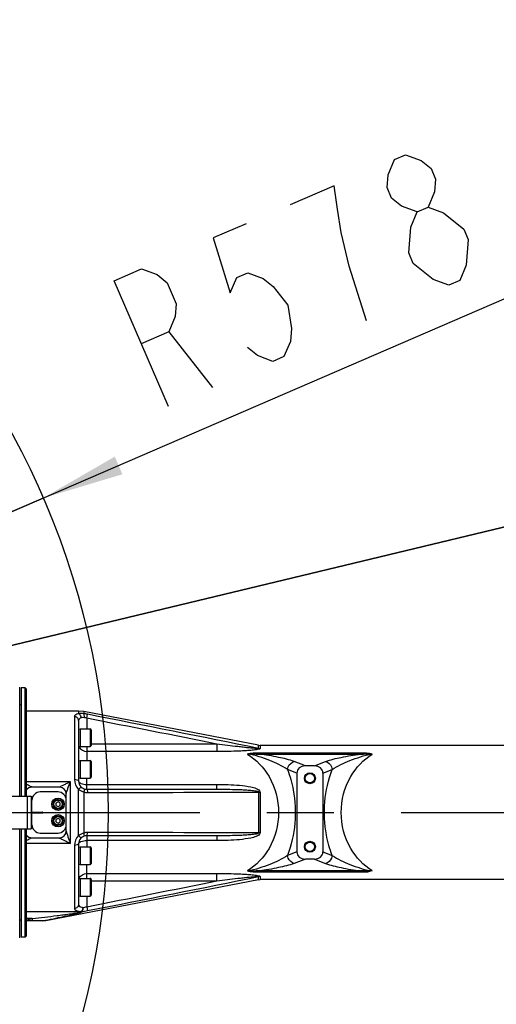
# Model space of a CAD drawing. Header units: millimetres. Extents: x 0 to 11890, y 0 to 8410.
# Tile 61 of 103: x 7624 to 7973, y 2129 to 2847. Entities that reach past the tile are written whole.
import ezdxf

# ---------------------------------------------------------------- set-up
doc = ezdxf.new("R2010")
doc.units = ezdxf.units.MM
doc.header["$LTSCALE"] = 653.95
doc.linetypes.add('CENTER', pattern=[0.6, 0.375, -0.075, 0.075, -0.075])
doc.layers.get('0').update_dxf_attribs({"linetype": 'CONTINUOUS'})
for name, color, linetype in [('304103000001_DXF_AXIS', 7, 'CONTINUOUS'), ('304103000001DXF_CONTINUOUS_LINE', 7, 'CONTINUOUS'), ('304104000010DXF_CONTINUOUS_LINE', 7, 'CONTINUOUS'), ('304104000040DXF_CONTINUOUS_LINE', 7, 'CONTINUOUS'), ('304105000012DXF_CONTINUOUS_LINE', 7, 'CONTINUOUS'), ('304105000043DXF_CONTINUOUS_LINE', 7, 'CONTINUOUS'), ('501023000015DXF_CONTINUOUS_LINE', 7, 'CONTINUOUS'), ('501023000020DXF_CONTINUOUS_LINE', 7, 'CONTINUOUS'), ('504001000007DXF_CONTINUOUS_LINE', 7, 'CONTINUOUS'), ('604006000001DXF_CONTINUOUS_LINE', 7, 'CONTINUOUS'), ('604006000004DXF_CONTINUOUS_LINE', 7, 'CONTINUOUS'), ('运动范围_DXF_DIMENSION', 7, 'CONTINUOUS')]:
    doc.layers.add(name, color=color, linetype=linetype)
doc.styles.get("Standard").update_dxf_attribs({"font": 'txt', "width": 0.7})
doc.dimstyles.new('DIMSTYLE_6', dxfattribs={"dimtxt": 100, "dimasz": 60, "dimexe": 2, "dimexo": 0.2, "dimtad": 1, "dimdsep": 46, "dimtxsty": 'Standard', "dimblk": '_FILLED', "dimblk1": '_FILLED', "dimblk2": '_FILLED', "dimcen": 0.09, "dimclrt": 5, "dimazin": 2, "dimtp": 0.01, "dimtm": 0.01, "dimtfac": 1, "dimtofl": 0, "dimtmove": 0, "dimatfit": 3, "dimldrblk": '_FILLED', "dimfxl": 0, "dimtolj": 1, "dimarcsym": 0})

# ---------------------------------------------------------------- blocks, each defined once
blk = doc.blocks.new('_FILLED')
at = {"color": 0, "linetype": 'ByBlock'}
blk.add_solid([(0, 0), (-1, 0.117), (-1, -0.117)], dxfattribs=at)
blk = doc.blocks.new('*D32')
at = {"layer": '运动范围_DXF_DIMENSION', "color": 2, "linetype": 'Continuous', "transparency": 16777216}
for p, q in [((7110.32, 2268.78), (8176.66, 2729.53)), ((7641.5, 2498.29), (7110.32, 2268.78)), ((7641.5, 2498.29), (7641.5, 2498.29))]:
    blk.add_line(p, q, dxfattribs=at)
at = {"layer": '运动范围_DXF_DIMENSION', "color": 2, "linetype": 'Continuous', "transparency": 16777216, "xscale": 60, "yscale": 60, "zscale": 60, "rotation": 203.3686413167}
blk.add_blockref('_FILLED', (7641.5, 2498.29), dxfattribs=at)
blk = doc.blocks.new('*D33')
at = {"layer": '运动范围_DXF_DIMENSION', "color": 2, "linetype": 'Continuous', "transparency": 16777216}
for p, q in [((7110.32, 2268.78), (9496.4, 2841.39)), ((9066.77, 2738.28), (7110.32, 2268.78)), ((9066.77, 2738.28), (9066.77, 2738.28))]:
    blk.add_line(p, q, dxfattribs=at)
at = {"layer": '运动范围_DXF_DIMENSION', "color": 2, "linetype": 'Continuous', "transparency": 16777216, "xscale": 60, "yscale": 60, "zscale": 60, "rotation": 193.4941138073}
blk.add_blockref('_FILLED', (9066.77, 2738.28), dxfattribs=at)

msp = doc.modelspace()

# ---------------------------------------------------------------- linework, layer by layer
at = {"color": 2, "linetype": 'Continuous'}
msp.add_circle((7110.316, 2268.777), 578.65, dxfattribs=at)
at = {"layer": '304103000001_DXF_AXIS', "color": 7, "linetype": 'CENTER'}
msp.add_line((6333.501, 2268.777), (8534.198, 2268.777), dxfattribs=at)
at = {"layer": '304103000001DXF_CONTINUOUS_LINE', "color": 7, "linetype": 'Continuous'}
for p, q in [((7667.411, 2342.777), (7629.316, 2342.777)), ((7667.316, 2335.949), (7667.316, 2291.776)), ((7671.188, 2342.417), (7667.411, 2342.777)), ((7798.755, 2317.885), (7671.188, 2342.417)), ((7798.755, 2317.885), (7799.888, 2317.777)), ((8105.05, 2317.777), (7799.888, 2317.777)), ((7839.579, 2302.777), (7833.054, 2302.777)), ((7826.816, 2297.488), (7826.816, 2240.067)), ((7845.816, 2297.488), (7845.816, 2240.067)), ((7653.316, 2287.277), (7633.316, 2287.277)), ((7673.315, 2285.777), (7768.431, 2285.777)), ((7658.316, 2277.777), (7658.316, 2282.277)), ((7658.316, 2255.277), (7658.316, 2259.777)), ((7633.316, 2250.277), (7653.316, 2250.277)), ((7768.431, 2251.777), (7673.316, 2251.777)), ((7667.316, 2245.778), (7667.316, 2201.605)), ((7839.579, 2234.777), (7833.054, 2234.777)), ((7798.755, 2219.669), (7643.316, 2189.777)), ((7798.755, 2219.669), (7799.888, 2219.777)), ((8066.402, 2219.777), (7799.888, 2219.777)), ((7633.828, 2189.777), (7629.316, 2189.777)), ((7643.316, 2189.777), (7633.828, 2189.777))]:
    msp.add_line(p, q, dxfattribs=at)
at = {"layer": '304103000001DXF_CONTINUOUS_LINE', "color": 9, "linetype": 'Continuous'}
for p, q in [((7664.316, 2338.787), (7664.316, 2292.749)), ((7667.411, 2342.777), (7667.409, 2340.823)), ((7671.188, 2342.417), (7671.188, 2340.871)), ((7673.315, 2337.542), (7673.316, 2329.837)), ((7673.316, 2337.542), (7673.883, 2340.429)), ((7673.316, 2316.837), (7673.316, 2306.777)), ((7768.431, 2318.737), (7676.516, 2318.737)), ((7768.431, 2318.737), (7768.431, 2313.287)), ((7798.755, 2315.572), (7798.755, 2317.885)), ((7799.888, 2317.777), (7799.888, 2315.469)), ((7768.431, 2313.287), (7673.316, 2313.287)), ((7799.331, 2312.424), (7873.302, 2312.424)), ((7799.331, 2311.297), (7799.331, 2312.424)), ((7799.331, 2311.297), (7873.302, 2311.297)), ((7873.302, 2311.297), (7873.302, 2312.424)), ((7826.816, 2297.488), (7819.954, 2300.113)), ((7833.054, 2302.777), (7824.869, 2305.909)), ((7839.579, 2302.777), (7847.764, 2305.909)), ((7845.816, 2297.488), (7852.678, 2300.113)), ((7673.316, 2285.777), (7673.316, 2293.777)), ((7629.316, 2291.44), (7661.316, 2291.44)), ((7661.316, 2291.44), (7661.316, 2246.115)), ((7667.409, 2251.882), (7667.409, 2285.672)), ((7673.316, 2289.268), (7768.431, 2289.268)), ((7768.431, 2285.777), (7768.431, 2289.268)), ((7671.188, 2283.791), (7671.188, 2253.763)), ((7798.755, 2283.671), (7798.755, 2253.884)), ((7799.888, 2283.638), (7799.888, 2253.916)), ((7673.316, 2251.777), (7673.316, 2243.777)), ((7768.431, 2251.777), (7768.431, 2248.286)), ((7661.316, 2246.115), (7629.316, 2246.115)), ((7664.316, 2244.805), (7664.316, 2198.767)), ((7768.431, 2248.286), (7673.316, 2248.286)), ((7826.816, 2240.067), (7819.954, 2237.441)), ((7845.816, 2240.067), (7852.679, 2237.441)), ((7673.316, 2220.718), (7673.316, 2230.777)), ((7833.054, 2234.777), (7824.869, 2231.645)), ((7839.579, 2234.777), (7847.764, 2231.645)), ((7673.316, 2224.267), (7768.431, 2224.267)), ((7768.431, 2218.817), (7768.431, 2224.267)), ((7798.755, 2219.669), (7798.755, 2221.982)), ((7873.302, 2226.257), (7799.331, 2226.257)), ((7799.331, 2226.257), (7799.331, 2225.13)), ((7873.302, 2225.13), (7799.331, 2225.13)), ((7799.888, 2222.085), (7799.888, 2219.777)), ((7873.302, 2226.257), (7873.302, 2225.13)), ((7676.516, 2218.817), (7768.431, 2218.817)), ((7673.316, 2207.718), (7673.315, 2200.012)), ((7673.316, 2200.012), (7673.883, 2197.125)), ((7669.031, 2196.215), (7629.316, 2196.215)), ((7669.031, 2196.215), (7669.03, 2196.467)), ((7669.597, 2196.268), (7669.597, 2196.52)), ((7633.532, 2191.313), (7629.316, 2191.313)), ((7629.316, 2190.498), (7629.468, 2190.528)), ((7629.468, 2190.528), (7633.532, 2191.313)), ((7633.828, 2189.777), (7633.532, 2191.313))]:
    msp.add_line(p, q, dxfattribs=at)
for points in [[(7669.031, 2196.467), (7669.308, 2196.479), (7669.597, 2196.52)], [(7669.031, 2196.215), (7669.22, 2196.221), (7669.41, 2196.239), (7669.597, 2196.268)]]:
    msp.add_lwpolyline(points, dxfattribs=at)
at = {"layer": '304103000001DXF_CONTINUOUS_LINE', "color": 7, "linetype": 'Continuous'}
for centre, radius in [((7836.316, 2293.777), 4), ((7836.316, 2293.777), 3.4), ((7836.316, 2243.777), 4), ((7836.316, 2243.777), 3.4)]:
    msp.add_circle(centre, radius, dxfattribs=at)
at = {"layer": '304103000001DXF_CONTINUOUS_LINE', "color": 9, "linetype": 'Continuous'}
for centre, radius, start, end in [((7665.869, 2299.952), 41.263, 78.801082, 82.594306), ((2076.578, -26220.235), 29101.033, 78.7208441, 78.9117386), ((3708.207, -17907.793), 20632.913, 78.5651495, 78.9187121), ((7672.448, 2318.783), 5.138, 199.556437, 206.432726), ((7799.889, 2321.765), 6.296, 259.628024, 269.996277), ((7591.531, 61418.585), 59135.277, 270.07979055, 270.20077865), ((7799.884, 2303.103), 19.465, 266.676211, 270.013388), ((7591.531, -56881.022), 59135.269, 89.79922119, 89.92020931), ((7799.885, 2234.414), 19.503, 89.989877, 93.320524), ((7672.448, 2218.771), 5.138, 153.567274, 160.443577), ((3708.205, 22445.353), 20632.919, 281.0812878, 281.4348503), ((7799.889, 2215.786), 6.299, 90.006362, 100.369337), ((2076.578, 30757.789), 29101.032, 281.0882614, 281.2791559)]:
    msp.add_arc(centre, radius, start, end, dxfattribs=at)
at = {"layer": '304103000001DXF_CONTINUOUS_LINE', "color": 7, "linetype": 'Continuous'}
for centre, radius, start, end in [((7633.316, 2282.277), 5, 90, 143.130102), ((7653.316, 2282.277), 5, 0, 90), ((7673.316, 2291.777), 6, 180.006254, 269.99103), ((7633.316, 2255.277), 5, 216.869898, 270), ((7653.316, 2255.277), 5, 270, 360), ((7673.316, 2245.777), 6, 90.009058, 179.993755)]:
    msp.add_arc(centre, radius, start, end, dxfattribs=at)
for centre, major_axis, start_param, end_param in [((7834.141, 2296.565), (-7.004, 2.68), -1.1246787, 0.2971144), ((7838.492, 2296.565), (7.004, 2.68), -0.2971144, 1.1246787), ((7834.141, 2240.989), (-7.004, -2.68), -0.2971144, 1.1246787), ((7838.492, 2240.989), (7.004, -2.68), -1.1246787, 0.2971144)]:
    msp.add_ellipse(centre, major_axis=major_axis, ratio=0.8001057, start_param=start_param, end_param=end_param, dxfattribs=at)
at = {"layer": '304103000001DXF_CONTINUOUS_LINE', "color": 9, "linetype": 'Continuous'}
for points, knots in [([(7667.409, 2340.823), (7666.957, 2340.726), (7665.804, 2340.458), (7664.316, 2339.593), (7664.316, 2338.787)], [0, 0, 0, 0, 0.3643746, 1, 1, 1, 1]), ([(7667.316, 2335.949), (7667.316, 2336.679), (7666.636, 2338.22), (7665.076, 2338.787), (7664.316, 2338.787)], [0, 0, 0, 0, 0.4902071, 1, 1, 1, 1]), ([(7669.379, 2337.902), (7669.071, 2337.808), (7668.165, 2337.502), (7667.316, 2336.607), (7667.316, 2335.949)], [0, 0, 0, 0, 0.3287756, 1, 1, 1, 1]), ([(7669.379, 2337.902), (7669.339, 2338.247), (7669.081, 2339.401), (7668.243, 2340.61), (7667.411, 2340.823)], [0, 0, 0, 0, 0.2879113, 1, 1, 1, 1]), ([(7671.52, 2337.986), (7671.592, 2338.591), (7671.609, 2339.53), (7671.459, 2340.614), (7671.188, 2340.87)], [0, 0, 0, 0, 0.620331, 1, 1, 1, 1]), ([(7798.755, 2315.572), (7798.835, 2315.352), (7797.726, 2315.541), (7796.859, 2315.483), (7795.087, 2315.65), (7793.251, 2315.799), (7790.689, 2316.052), (7787.516, 2316.389), (7782.421, 2316.971), (7776.06, 2317.748), (7770.974, 2318.403), (7768.431, 2318.737)], [0, 0, 0, 0, 0.0230464, 0.0577621, 0.1186104, 0.1813254, 0.2441321, 0.3699455, 0.495888, 0.747914, 1, 1, 1, 1]), ([(7799.888, 2315.469), (7799.893, 2315.081), (7798.452, 2314.861), (7797.104, 2314.516), (7795.099, 2314.284), (7792.462, 2314.013), (7789.056, 2313.775), (7783.585, 2313.506), (7776.701, 2313.327), (7771.19, 2313.287), (7768.431, 2313.287)], [0, 0, 0, 0, 0.036799, 0.0943949, 0.1562416, 0.2196192, 0.348281, 0.4780543, 0.7387821, 1, 1, 1, 1]), ([(7790.79, 2311.344), (7792.025, 2311.958), (7794.977, 2312.322), (7797.829, 2312.424), (7799.331, 2312.424)], [0, 0, 0, 0, 0.4786281, 1, 1, 1, 1]), ([(7790.79, 2311.344), (7797.209, 2307.341), (7809.106, 2294.696), (7815.745, 2268.777), (7809.105, 2242.858), (7797.209, 2230.213), (7790.79, 2226.211)], [0, 0, 0, 0, 0.2280085, 0.5000012, 0.7719931, 1, 1, 1, 1]), ([(7819.954, 2300.113), (7815.985, 2302.871), (7809.086, 2306.14), (7799.216, 2309.576), (7793.716, 2311.049), (7790.79, 2311.344)], [0, 0, 0, 0, 0.4613299, 0.7193933, 1, 1, 1, 1]), ([(7824.869, 2305.909), (7821.187, 2307.318), (7812.669, 2309.362), (7804.069, 2310.74), (7799.331, 2311.297)], [0, 0, 0, 0, 0.452454, 1, 1, 1, 1]), ([(7847.764, 2305.909), (7851.446, 2307.318), (7859.964, 2309.362), (7868.564, 2310.74), (7873.302, 2311.297)], [0, 0, 0, 0, 0.4524478, 1, 1, 1, 1]), ([(7852.678, 2300.113), (7856.647, 2302.87), (7863.543, 2306.139), (7873.41, 2309.574), (7878.909, 2311.049), (7881.833, 2311.343)], [0, 0, 0, 0, 0.4613421, 0.7194112, 1, 1, 1, 1]), ([(7881.837, 2226.21), (7875.419, 2230.211), (7863.529, 2242.861), (7856.887, 2268.777), (7863.529, 2294.693), (7875.418, 2307.343), (7881.837, 2311.345)], [0, 0, 0, 0, 0.2279977, 0.4999995, 0.7720022, 1, 1, 1, 1]), ([(7873.302, 2312.424), (7874.802, 2312.424), (7877.629, 2312.279), (7880.644, 2312.037), (7881.837, 2311.345)], [0, 0, 0, 0, 0.5211184, 1, 1, 1, 1]), ([(7819.954, 2300.114), (7820.042, 2300.813), (7820.711, 2303.342), (7822.982, 2305.579), (7824.869, 2305.909)], [0, 0, 0, 0, 0.2690835, 1, 1, 1, 1]), ([(7819.954, 2300.113), (7821.846, 2295.304), (7827.562, 2274.894), (7825.802, 2252.315), (7819.954, 2237.441)], [0, 0, 0, 0, 0.2443224, 1, 1, 1, 1]), ([(7852.679, 2237.441), (7850.788, 2242.25), (7845.07, 2262.66), (7846.829, 2285.239), (7852.678, 2300.113)], [0, 0, 0, 0, 0.2443215, 1, 1, 1, 1]), ([(7847.764, 2305.909), (7849.651, 2305.579), (7851.922, 2303.342), (7852.591, 2300.813), (7852.679, 2300.114)], [0, 0, 0, 0, 0.7309164, 1, 1, 1, 1]), ([(7667.316, 2291.777), (7667.316, 2292.149), (7665.962, 2292.693), (7665.03, 2292.749), (7664.316, 2292.749)], [0, 0, 0, 0, 0.3426121, 1, 1, 1, 1]), ([(7633.316, 2287.28), (7633.316, 2287.454), (7632.528, 2287.536), (7631.843, 2288.094), (7630.575, 2288.633), (7629.754, 2289.071), (7629.316, 2289.295)], [0, 0, 0, 0, 0.1165463, 0.3671902, 0.6709218, 1, 1, 1, 1]), ([(7653.316, 2287.28), (7653.316, 2287.415), (7653.937, 2287.487), (7654.491, 2287.934), (7655.532, 2288.377), (7656.988, 2289.134), (7658.956, 2290.133), (7660.522, 2290.991), (7661.316, 2291.44)], [0, 0, 0, 0, 0.0448458, 0.1446529, 0.2689299, 0.4053449, 0.696463, 1, 1, 1, 1]), ([(7658.316, 2282.283), (7658.316, 2282.912), (7658.944, 2284.284), (7659.866, 2287.331), (7660.754, 2289.772), (7661.316, 2291.44)], [0, 0, 0, 0, 0.1958461, 0.4521292, 1, 1, 1, 1]), ([(7667.316, 2291.777), (7667.316, 2290.945), (7669.775, 2289.404), (7671.881, 2289.268), (7673.316, 2289.268)], [0, 0, 0, 0, 0.3670834, 1, 1, 1, 1]), ([(7669.379, 2287.249), (7669.188, 2287.416), (7668.309, 2286.491), (7667.813, 2286.109), (7667.411, 2285.671)], [0, 0, 0, 0, 0.2988927, 1, 1, 1, 1]), ([(7671.52, 2286.052), (7671.733, 2285.986), (7671.369, 2284.868), (7671.334, 2284.315), (7671.188, 2283.791)], [0, 0, 0, 0, 0.291172, 1, 1, 1, 1]), ([(7673.316, 2285.777), (7673.574, 2285.777), (7673.766, 2284.585), (7673.861, 2283.946), (7673.883, 2283.365)], [0, 0, 0, 0, 0.3069658, 1, 1, 1, 1]), ([(7768.431, 2289.268), (7771.189, 2289.268), (7776.718, 2289.178), (7784.91, 2288.723), (7791.934, 2287.781), (7796.808, 2286.561), (7799.884, 2284.924), (7799.888, 2283.638)], [0, 0, 0, 0, 0.2525444, 0.5049762, 0.7569066, 0.8822532, 1, 1, 1, 1]), ([(7768.431, 2285.777), (7770.973, 2285.777), (7776.062, 2285.749), (7782.409, 2285.615), (7787.517, 2285.419), (7791.274, 2285.18), (7794.645, 2284.944), (7796.775, 2284.471), (7798.826, 2284.309), (7798.755, 2283.671)], [0, 0, 0, 0, 0.2494962, 0.4992087, 0.6241786, 0.7492514, 0.8746955, 0.9369609, 1, 1, 1, 1]), ([(7633.316, 2250.274), (7633.316, 2250.101), (7632.53, 2250.018), (7631.845, 2249.462), (7630.577, 2248.922), (7629.754, 2248.484), (7629.316, 2248.259)], [0, 0, 0, 0, 0.1162643, 0.3663033, 0.670657, 1, 1, 1, 1]), ([(7653.316, 2250.274), (7653.316, 2250.139), (7653.938, 2250.067), (7654.492, 2249.619), (7655.533, 2249.177), (7656.989, 2248.42), (7658.957, 2247.421), (7660.522, 2246.563), (7661.316, 2246.115)], [0, 0, 0, 0, 0.0449729, 0.1447034, 0.2690823, 0.4054554, 0.6965187, 1, 1, 1, 1]), ([(7658.316, 2255.272), (7658.316, 2254.642), (7658.944, 2253.27), (7659.865, 2250.223), (7660.754, 2247.783), (7661.316, 2246.115)], [0, 0, 0, 0, 0.1958902, 0.4521825, 1, 1, 1, 1]), ([(7669.379, 2250.305), (7669.188, 2250.138), (7668.309, 2251.063), (7667.813, 2251.445), (7667.411, 2251.884)], [0, 0, 0, 0, 0.2988985, 1, 1, 1, 1]), ([(7671.52, 2251.501), (7671.733, 2251.569), (7671.368, 2252.686), (7671.334, 2253.24), (7671.188, 2253.764)], [0, 0, 0, 0, 0.2912521, 1, 1, 1, 1]), ([(7673.316, 2251.777), (7673.574, 2251.777), (7673.766, 2252.97), (7673.861, 2253.609), (7673.883, 2254.189)], [0, 0, 0, 0, 0.3069717, 1, 1, 1, 1]), ([(7799.888, 2253.916), (7799.888, 2252.634), (7796.814, 2250.996), (7791.945, 2249.775), (7784.917, 2248.831), (7776.722, 2248.376), (7771.19, 2248.286), (7768.431, 2248.286)], [0, 0, 0, 0, 0.1173863, 0.2427961, 0.4948253, 0.7473564, 1, 1, 1, 1]), ([(7798.755, 2253.884), (7798.829, 2253.244), (7796.777, 2253.088), (7794.653, 2252.611), (7791.288, 2252.376), (7787.531, 2252.136), (7782.419, 2251.94), (7776.067, 2251.805), (7770.975, 2251.777), (7768.431, 2251.777)], [0, 0, 0, 0, 0.0632319, 0.1248019, 0.2501931, 0.3753613, 0.5004235, 0.7503201, 1, 1, 1, 1]), ([(7667.316, 2245.777), (7667.316, 2245.405), (7665.962, 2244.862), (7665.03, 2244.805), (7664.316, 2244.805)], [0, 0, 0, 0, 0.3426127, 1, 1, 1, 1]), ([(7667.316, 2245.777), (7667.316, 2246.61), (7669.775, 2248.15), (7671.881, 2248.286), (7673.316, 2248.286)], [0, 0, 0, 0, 0.3670834, 1, 1, 1, 1]), ([(7819.954, 2237.441), (7815.984, 2234.683), (7809.086, 2231.414), (7799.216, 2227.978), (7793.716, 2226.505), (7790.79, 2226.21)], [0, 0, 0, 0, 0.4613253, 0.7193855, 1, 1, 1, 1]), ([(7824.869, 2231.645), (7822.982, 2231.975), (7820.711, 2234.212), (7820.042, 2236.741), (7819.954, 2237.441)], [0, 0, 0, 0, 0.7309173, 1, 1, 1, 1]), ([(7852.679, 2237.441), (7852.591, 2236.741), (7851.922, 2234.212), (7849.651, 2231.975), (7847.764, 2231.645)], [0, 0, 0, 0, 0.2690828, 1, 1, 1, 1]), ([(7852.679, 2237.44), (7856.647, 2234.683), (7863.544, 2231.415), (7873.411, 2227.981), (7878.909, 2226.505), (7881.833, 2226.212)], [0, 0, 0, 0, 0.4613463, 0.7194135, 1, 1, 1, 1]), ([(7824.869, 2231.645), (7821.187, 2230.236), (7812.669, 2228.192), (7804.069, 2226.815), (7799.331, 2226.257)], [0, 0, 0, 0, 0.4524486, 1, 1, 1, 1]), ([(7847.764, 2231.645), (7851.446, 2230.236), (7859.964, 2228.192), (7868.564, 2226.815), (7873.302, 2226.257)], [0, 0, 0, 0, 0.4524556, 1, 1, 1, 1]), ([(7768.431, 2224.267), (7771.189, 2224.267), (7776.698, 2224.228), (7783.578, 2224.049), (7789.047, 2223.779), (7792.45, 2223.542), (7795.088, 2223.272), (7797.088, 2223.04), (7798.453, 2222.695), (7799.879, 2222.478), (7799.888, 2222.085)], [0, 0, 0, 0, 0.261101, 0.5217125, 0.6514288, 0.7800367, 0.8433939, 0.9052127, 0.9627666, 1, 1, 1, 1]), ([(7768.431, 2218.817), (7770.972, 2219.151), (7776.055, 2219.806), (7782.411, 2220.582), (7787.502, 2221.163), (7790.673, 2221.502), (7793.235, 2221.751), (7795.081, 2221.914), (7796.91, 2222.051), (7797.762, 2222.063), (7798.816, 2222.166), (7798.755, 2221.982)], [0, 0, 0, 0, 0.2518449, 0.50363, 0.6294523, 0.7551442, 0.8178843, 0.8807339, 0.9425708, 0.9809581, 1, 1, 1, 1]), ([(7799.331, 2225.13), (7797.829, 2225.13), (7795.002, 2225.278), (7791.98, 2225.512), (7790.79, 2226.211)], [0, 0, 0, 0, 0.5210974, 1, 1, 1, 1]), ([(7881.837, 2226.21), (7881.229, 2225.969), (7878.477, 2225.056), (7875.53, 2225.13), (7873.302, 2225.13)], [0, 0, 0, 0, 0.2269532, 1, 1, 1, 1]), ([(7667.316, 2201.606), (7667.316, 2200.875), (7666.636, 2199.335), (7665.076, 2198.767), (7664.316, 2198.767)], [0, 0, 0, 0, 0.4902073, 1, 1, 1, 1]), ([(7667.316, 2201.605), (7667.316, 2201.35), (7667.72, 2199.972), (7669.379, 2199.589), (7670.459, 2199.398)], [0, 0, 0, 0, 0.1888434, 1, 1, 1, 1]), ([(7670.459, 2199.398), (7670.419, 2199.059), (7670.243, 2198.013), (7669.751, 2196.72), (7669.031, 2196.467)], [0, 0, 0, 0, 0.3091429, 1, 1, 1, 1]), ([(7670.459, 2199.398), (7670.474, 2199.082), (7670.46, 2198.101), (7670.202, 2196.876), (7669.597, 2196.52)], [0, 0, 0, 0, 0.3111161, 1, 1, 1, 1]), ([(7633.532, 2191.313), (7636.553, 2191.677), (7642.593, 2192.414), (7650.134, 2193.36), (7656.157, 2194.14), (7659.9, 2194.648), (7662.898, 2195.062), (7665.067, 2195.414), (7667.004, 2195.636), (7668.079, 2196.014), (7669.03, 2195.961), (7669.031, 2196.215)], [0, 0, 0, 0, 0.2546456, 0.5090545, 0.636021, 0.762609, 0.82561, 0.8881824, 0.9496625, 0.9786888, 1, 1, 1, 1]), ([(7641.259, 2189.777), (7643.764, 2190.271), (7648.763, 2191.266), (7654.99, 2192.545), (7659.93, 2193.604), (7662.969, 2194.288), (7665.364, 2194.858), (7667.037, 2195.299), (7668.428, 2195.665), (7669.16, 2195.99), (7669.597, 2196.146), (7669.597, 2196.268)], [0, 0, 0, 0, 0.2630278, 0.5249043, 0.6548503, 0.783257, 0.8462591, 0.9074653, 0.9640129, 0.9874265, 1, 1, 1, 1]), ([(7664.316, 2198.767), (7664.316, 2198.489), (7664.728, 2197.604), (7666.554, 2196.863), (7668.077, 2196.584), (7669.03, 2196.467)], [0, 0, 0, 0, 0.1504393, 0.4817688, 1, 1, 1, 1])]:
    msp.add_open_spline(points, degree=3, knots=knots, dxfattribs=at)
for points in [[(7671.188, 2340.871), (7669.94, 2341.042), (7668.649, 2341.046), (7667.409, 2340.823)], [(7671.52, 2337.986), (7670.819, 2338.124), (7670.062, 2338.111), (7669.379, 2337.902)], [(7673.315, 2337.543), (7672.826, 2337.687), (7672.319, 2337.885), (7671.812, 2337.831)], [(7667.847, 2316.496), (7668.787, 2314.603), (7671.203, 2313.287), (7673.316, 2313.287)], [(7790.79, 2311.344), (7793.623, 2311.633), (7796.493, 2311.522), (7799.331, 2311.297)], [(7873.303, 2311.297), (7876.14, 2311.522), (7879.011, 2311.641), (7881.842, 2311.344)], [(7664.316, 2292.749), (7664.316, 2290.175), (7665.502, 2287.401), (7667.409, 2285.672)], [(7667.409, 2285.672), (7668.524, 2284.813), (7669.834, 2284.174), (7671.188, 2283.791)], [(7671.188, 2283.791), (7672.053, 2283.51), (7672.973, 2283.363), (7673.883, 2283.365)], [(7667.409, 2251.882), (7665.502, 2250.153), (7664.316, 2247.38), (7664.316, 2244.805)], [(7671.188, 2253.763), (7669.834, 2253.38), (7668.524, 2252.741), (7667.409, 2251.883)], [(7673.883, 2254.189), (7672.973, 2254.191), (7672.053, 2254.045), (7671.188, 2253.763)], [(7667.847, 2221.058), (7668.787, 2222.951), (7671.203, 2224.267), (7673.316, 2224.267)], [(7799.331, 2226.257), (7796.493, 2226.032), (7793.622, 2225.918), (7790.79, 2226.211)], [(7881.842, 2226.211), (7878.998, 2226.106), (7876.14, 2226.032), (7873.302, 2226.257)], [(7670.459, 2199.398), (7671.426, 2199.513), (7672.381, 2199.737), (7673.315, 2200.012)], [(7669.597, 2196.52), (7671.036, 2196.627), (7672.467, 2196.847), (7673.883, 2197.125)]]:
    msp.add_open_spline(points, degree=3, dxfattribs=at)
at = {"layer": '304104000010DXF_CONTINUOUS_LINE', "color": 7, "linetype": 'Continuous'}
for p, q in [((7628.316, 2359.777), (7625.316, 2359.777)), ((7625.316, 2359.777), (7625.316, 2280.777)), ((7629.316, 2358.777), (7628.316, 2359.777)), ((7628.316, 2280.777), (7628.316, 2359.777)), ((7629.316, 2280.777), (7629.316, 2358.777)), ((7625.316, 2347.277), (7624.316, 2347.277)), ((7625.316, 2256.777), (7625.316, 2177.777)), ((7628.316, 2177.777), (7628.316, 2256.777)), ((7629.316, 2178.777), (7629.316, 2256.777)), ((7625.316, 2190.277), (7624.316, 2190.277)), ((7628.316, 2177.777), (7625.316, 2177.777)), ((7629.316, 2178.777), (7628.316, 2177.777))]:
    msp.add_line(p, q, dxfattribs=at)
at = {"layer": '304104000040DXF_CONTINUOUS_LINE', "color": 7, "linetype": 'Continuous'}
for p, q in [((7624.316, 2280.777), (7624.316, 2360.276)), ((7624.316, 2177.278), (7624.316, 2256.777))]:
    msp.add_line(p, q, dxfattribs=at)
at = {"layer": '304105000012DXF_CONTINUOUS_LINE', "color": 7, "linetype": 'Continuous'}
for p, q in [((7652.316, 2283.777), (7639.316, 2283.777)), ((7633.316, 2259.777), (7633.316, 2277.777)), ((7658.316, 2259.777), (7658.316, 2277.777)), ((7633.316, 2269.027), (7641.066, 2269.027)), ((7633.316, 2268.527), (7641.066, 2268.527)), ((7639.316, 2253.777), (7652.316, 2253.777))]:
    msp.add_line(p, q, dxfattribs=at)
for centre, radius, start, end in [((7639.316, 2277.777), 6, 90, 180), ((7652.316, 2277.777), 6, 0, 90), ((7641.066, 2268.777), 0.25, 270, 90), ((7639.316, 2259.777), 6, 180, 270), ((7652.316, 2259.777), 6, 270, 360)]:
    msp.add_arc(centre, radius, start, end, dxfattribs=at)
at = {"layer": '304105000043DXF_CONTINUOUS_LINE', "color": 7, "linetype": 'Continuous'}
for p, q in [((7506.816, 2280.777), (7632.816, 2280.777)), ((7632.816, 2280.777), (7632.816, 2256.777)), ((7506.816, 2256.777), (7632.816, 2256.777))]:
    msp.add_line(p, q, dxfattribs=at)
at = {"layer": '304105000043DXF_CONTINUOUS_LINE', "color": 9, "linetype": 'Continuous'}
msp.add_line((7629.816, 2280.777), (7629.816, 2256.777), dxfattribs=at)
at = {"layer": '501023000015DXF_CONTINUOUS_LINE', "color": 7, "linetype": 'Continuous'}
for p, q in [((7668.516, 2329.837), (7675.716, 2329.837)), ((7668.516, 2329.837), (7668.516, 2316.837)), ((7676.516, 2329.037), (7676.516, 2317.637)), ((7668.516, 2316.837), (7675.716, 2316.837)), ((7668.516, 2306.777), (7675.716, 2306.777)), ((7668.516, 2306.777), (7668.516, 2293.777)), ((7676.516, 2305.977), (7676.516, 2294.577)), ((7668.516, 2293.777), (7675.716, 2293.777)), ((7668.516, 2243.777), (7675.716, 2243.777)), ((7668.516, 2243.777), (7668.516, 2230.777)), ((7676.516, 2242.977), (7676.516, 2231.577)), ((7668.516, 2230.777), (7675.716, 2230.777)), ((7668.516, 2220.718), (7675.716, 2220.718)), ((7668.516, 2220.718), (7668.516, 2207.718)), ((7676.516, 2219.918), (7676.516, 2208.518)), ((7668.516, 2207.718), (7675.716, 2207.718))]:
    msp.add_line(p, q, dxfattribs=at)
at = {"layer": '501023000015DXF_CONTINUOUS_LINE', "color": 9, "linetype": 'Continuous'}
for p, q in [((7675.716, 2329.837), (7675.716, 2316.837)), ((7675.716, 2306.777), (7675.716, 2293.777)), ((7675.716, 2243.777), (7675.716, 2230.777)), ((7675.716, 2220.718), (7675.716, 2207.718))]:
    msp.add_line(p, q, dxfattribs=at)
at = {"layer": '501023000015DXF_CONTINUOUS_LINE', "color": 7, "linetype": 'Continuous'}
for centre, start, end in [((7675.716, 2329.037), 0, 90), ((7675.716, 2317.637), 270, 360), ((7675.716, 2305.977), 0, 90), ((7675.716, 2294.577), 270, 360), ((7675.716, 2242.977), 0, 90), ((7675.716, 2231.577), 270, 360), ((7675.716, 2219.918), 0, 90), ((7675.716, 2208.518), 270, 360)]:
    msp.add_arc(centre, 0.8, start, end, dxfattribs=at)
at = {"layer": '501023000020DXF_CONTINUOUS_LINE', "color": 7, "linetype": 'Continuous'}
for p, q in [((7652.316, 2276.509), (7650.816, 2275.643)), ((7650.816, 2275.643), (7650.816, 2273.911)), ((7650.816, 2273.911), (7652.316, 2273.045)), ((7653.816, 2275.643), (7652.316, 2276.509)), ((7652.316, 2273.045), (7653.816, 2273.911)), ((7653.816, 2273.911), (7653.816, 2275.643)), ((7652.316, 2264.509), (7650.816, 2263.643)), ((7653.816, 2263.643), (7652.316, 2264.509)), ((7650.816, 2263.643), (7650.816, 2261.911)), ((7650.816, 2261.911), (7652.316, 2261.045)), ((7652.316, 2261.045), (7653.816, 2261.911)), ((7653.816, 2261.911), (7653.816, 2263.643))]:
    msp.add_line(p, q, dxfattribs=at)
for centre in [(7652.316, 2274.777), (7652.316, 2262.777)]:
    msp.add_circle(centre, 3.5, dxfattribs=at)
at = {"layer": '501023000020DXF_CONTINUOUS_LINE', "color": 9, "linetype": 'Continuous'}
for centre in [(7652.316, 2274.777), (7652.316, 2262.777)]:
    msp.add_circle(centre, 3.1, dxfattribs=at)
at = {"layer": '504001000007DXF_CONTINUOUS_LINE', "color": 7, "linetype": 'Continuous'}
for centre in [(7652.316, 2274.777), (7652.316, 2262.777)]:
    msp.add_circle(centre, 4.5, dxfattribs=at)
at = {"layer": '604006000001DXF_CONTINUOUS_LINE', "color": 7, "linetype": 'Continuous'}
for centre, start, end in [((7652.316, 2274.777), 97.715437, 270), ((7652.316, 2274.777), 82.284563, 95.344651), ((7652.316, 2262.777), 97.715437, 270), ((7652.316, 2262.777), 275.344651, 277.715437)]:
    msp.add_arc(centre, 3.5, start, end, dxfattribs=at)
at = {"layer": '604006000004DXF_CONTINUOUS_LINE', "color": 7, "linetype": 'Continuous'}
for p, q in [((7667.316, 2329.52), (7668.474, 2329.837)), ((7668.474, 2329.837), (7668.474, 2316.837)), ((7668.474, 2329.837), (7668.516, 2329.681)), ((7667.316, 2317.153), (7668.474, 2316.837)), ((7668.474, 2316.837), (7668.516, 2316.992)), ((7667.316, 2306.461), (7668.474, 2306.777)), ((7668.474, 2306.777), (7668.474, 2293.777)), ((7668.474, 2306.777), (7668.516, 2306.622)), ((7667.316, 2294.094), (7668.474, 2293.777)), ((7668.474, 2293.777), (7668.516, 2293.933)), ((7667.316, 2243.461), (7668.474, 2243.777)), ((7668.474, 2243.777), (7668.474, 2230.777)), ((7668.474, 2243.777), (7668.516, 2243.622)), ((7667.316, 2231.094), (7668.474, 2230.777)), ((7668.474, 2230.777), (7668.516, 2230.933)), ((7667.316, 2220.401), (7668.474, 2220.718)), ((7668.474, 2220.718), (7668.474, 2207.718)), ((7668.474, 2220.718), (7668.516, 2220.562)), ((7667.316, 2208.034), (7668.474, 2207.718)), ((7668.474, 2207.718), (7668.516, 2207.873))]:
    msp.add_line(p, q, dxfattribs=at)
at = {"layer": '运动范围_DXF_DIMENSION', "color": 5, "linetype": 'Continuous'}
msp.add_line((7733.252, 2619.639), (7765.132, 2578.946), dxfattribs=at)
for points in [[(7914.689, 2707.113), (7903.351, 2711.292), (7896.03, 2717.206), (7892.724, 2724.856), (7893.435, 2734.241), (7898.162, 2745.362), (7906.195, 2748.832), (7917.532, 2744.653), (7924.853, 2738.739), (7928.159, 2731.089), (7927.448, 2721.704), (7922.721, 2710.584)], [(7877.584, 2627.535), (7865.074, 2667.519), (7859.174, 2692.204), (7856.579, 2709.239), (7853.984, 2726.273), (7821.856, 2712.391)], [(7909.962, 2695.993), (7914.689, 2707.113), (7922.721, 2710.584), (7934.059, 2706.404), (7948.702, 2694.576)], [(7789.727, 2698.509), (7765.629, 2688.097), (7778.141, 2648.112), (7782.867, 2659.233), (7790.899, 2662.704), (7802.237, 2658.524), (7809.559, 2652.61), (7820.185, 2639.045), (7822.78, 2622.011), (7822.069, 2612.626), (7817.342, 2601.505), (7809.31, 2598.035), (7797.972, 2602.214), (7790.651, 2608.128)], [(7911.846, 2669.572), (7908.54, 2677.222), (7909.962, 2695.993)], [(7948.702, 2694.576), (7952.007, 2686.926), (7950.586, 2668.155)], [(7937.826, 2653.564), (7926.488, 2657.744), (7911.846, 2669.572)], [(7950.586, 2668.155), (7945.858, 2657.035), (7937.826, 2653.564)], [(7733.004, 2565.064), (7693.339, 2656.861), (7713.42, 2665.538), (7724.758, 2661.358), (7732.079, 2655.444), (7738.69, 2640.145), (7737.979, 2630.759), (7733.252, 2619.639), (7713.172, 2610.962)]]:
    msp.add_lwpolyline(points, dxfattribs=at)

# ---------------------------------------------------------------- dimensions: what is measured, and where the dimension line sits
at = {"layer": '运动范围_DXF_DIMENSION', "color": 2, "linetype": 'Continuous'}
for mpoint, picture, middle in [((9066.769, 2738.284), '*D33', (9150.228, 2784.022)), ((7641.502, 2498.294), '*D32', (7716.939, 2558.123))]:
    dim = msp.add_radius_dim(center=(7110.316, 2268.777), mpoint=mpoint, text='R<>', dimstyle='DIMSTYLE_6', override={"dimpost": '<>'}, dxfattribs=at)
    dim.commit()
    dim.dimension.update_dxf_attribs({"geometry": picture, "text_midpoint": middle, "dimtype": 164})

doc.saveas('drawing.dxf')
